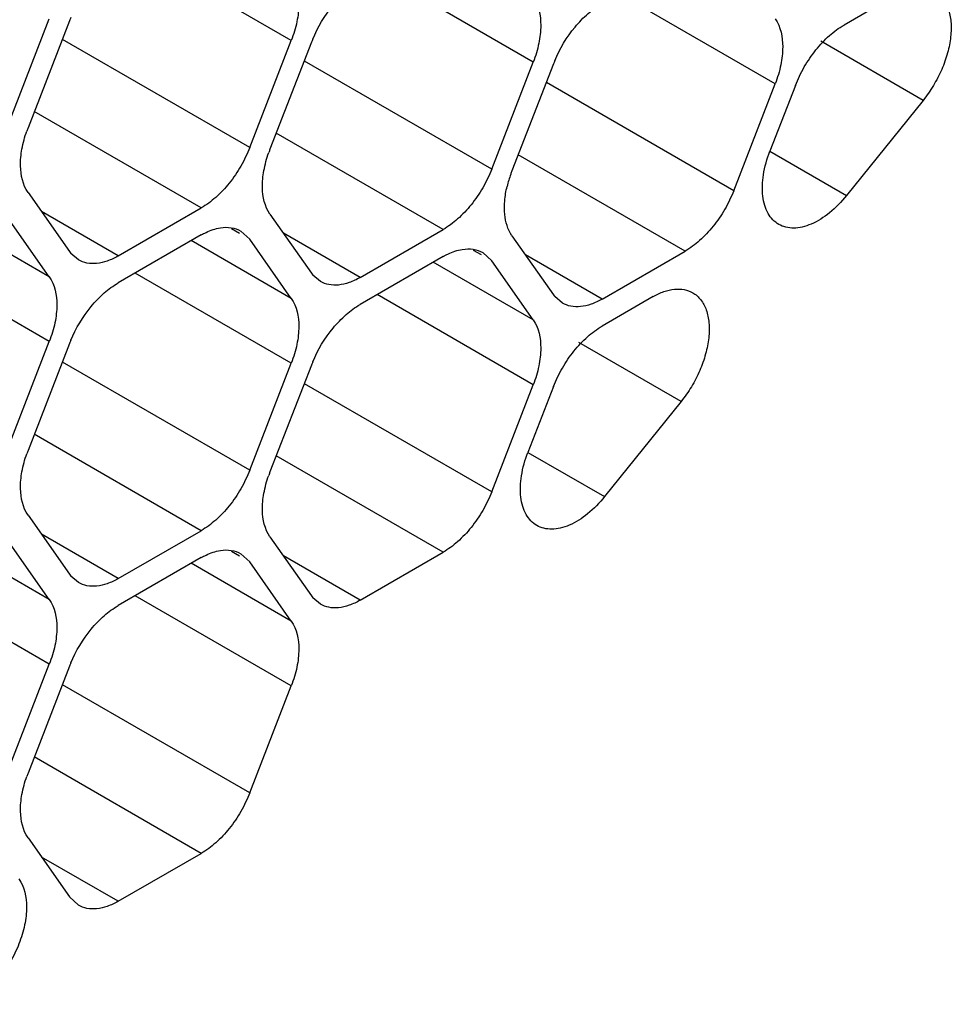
# Model space of a CAD drawing. Header units: inches. Extents: x 0 to 34, y 0 to 22.
# Tile 70 of 124: x 7.868 to 8.045, y 15.143 to 15.329. Entities that reach past the tile are written whole.
import ezdxf

# ---------------------------------------------------------------- set-up
doc = ezdxf.new("R2010")
doc.units = ezdxf.units.IN
doc.header["$LTSCALE"] = 1.87
doc.header["$MEASUREMENT"] = 0
doc.layers.get('0').update_dxf_attribs({"linetype": 'CONTINUOUS'})

msp = doc.modelspace()

# ---------------------------------------------------------------- linework, layer by layer
at = {"color": 7, "linetype": 'CONTINUOUS'}
for p, q in [((7.9197963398, 15.3247419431), (7.8903071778, 15.3417686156)), ((7.9655137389, 15.3206613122), (7.9360245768, 15.3376879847)), ((8.0112311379, 15.3165806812), (7.9817419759, 15.3336073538)), ((8.0338749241, 15.3332309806), (8.0242380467, 15.3276667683)), ((7.8662373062, 15.3086121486), (7.8740789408, 15.328822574)), ((7.877900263, 15.3284814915), (7.8700586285, 15.308271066)), ((7.9119547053, 15.3045315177), (7.8765993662, 15.3249452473)), ((7.9119547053, 15.3045315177), (7.9197963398, 15.3247419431)), ((7.9236176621, 15.3244008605), (7.9157760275, 15.3041904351)), ((8.039178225, 15.3134397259), (8.0198720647, 15.3245868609)), ((7.9576721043, 15.3004508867), (7.9223167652, 15.3208646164)), ((7.9576721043, 15.3004508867), (7.9655137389, 15.3206613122)), ((7.9693350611, 15.3203202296), (7.9614934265, 15.3001098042)), ((8.0033895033, 15.2963702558), (7.9680341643, 15.3167839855)), ((8.0033895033, 15.2963702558), (8.0112311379, 15.3165806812)), ((8.0150524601, 15.3162395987), (8.0102340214, 15.3038209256)), ((8.039178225, 15.3134397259), (8.0247229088, 15.2954568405)), ((7.9027691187, 15.293104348), (7.8712377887, 15.3113101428)), ((7.9484865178, 15.2890237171), (7.9169551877, 15.3072295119)), ((8.0102347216, 15.3038221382), (8.0247229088, 15.2954568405)), ((7.9942039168, 15.2849430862), (7.9626725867, 15.303148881)), ((7.8700586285, 15.2960240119), (7.877900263, 15.2848689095)), ((7.8870858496, 15.284049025), (7.8725950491, 15.2924158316)), ((7.8870858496, 15.284049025), (7.9027691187, 15.293104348)), ((7.8740789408, 15.2801150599), (7.8551953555, 15.2910182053)), ((7.8740789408, 15.2801150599), (7.8662373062, 15.2912701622)), ((7.9157760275, 15.291943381), (7.9236176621, 15.2807882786)), ((7.9100140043, 15.2883100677), (7.908513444, 15.2891764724)), ((7.9102686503, 15.288751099), (7.9119547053, 15.2871895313)), ((7.9328032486, 15.2799683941), (7.9484865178, 15.2890237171)), ((7.9027691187, 15.2880094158), (7.8870858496, 15.2789540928)), ((7.9197963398, 15.2760344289), (7.9009127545, 15.2869375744)), ((7.9197963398, 15.2760344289), (7.9119547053, 15.2871895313)), ((7.9328032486, 15.2799683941), (7.9183124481, 15.2883352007)), ((7.9614934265, 15.2878627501), (7.9693350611, 15.2767076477)), ((7.8740789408, 15.2678680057), (7.8445897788, 15.2848946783)), ((7.9557314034, 15.2842294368), (7.954230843, 15.2850958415)), ((7.9785206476, 15.2758877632), (7.9942039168, 15.2849430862)), ((7.8795860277, 15.2833068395), (7.8781672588, 15.2845181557)), ((7.9484865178, 15.2839287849), (7.9328032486, 15.2748734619)), ((7.9559860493, 15.2846704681), (7.9576721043, 15.2831089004)), ((7.9655137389, 15.271953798), (7.9576721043, 15.2831089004)), ((7.9785206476, 15.2758877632), (7.9640298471, 15.2842545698)), ((7.9655137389, 15.271953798), (7.9466301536, 15.2828569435)), ((7.9197963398, 15.2637873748), (7.8903071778, 15.2808140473)), ((7.9253034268, 15.2792262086), (7.9238846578, 15.2804375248)), ((7.9655137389, 15.2597067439), (7.9360245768, 15.2767334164)), ((7.9710208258, 15.2751455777), (7.9696020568, 15.2763568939)), ((7.9881575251, 15.2763570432), (7.9785206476, 15.270792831)), ((7.8662373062, 15.2476575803), (7.8740789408, 15.2678680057)), ((7.877900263, 15.2675269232), (7.8700586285, 15.2473164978)), ((7.993460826, 15.2565657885), (7.9741546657, 15.2677129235)), ((7.9119547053, 15.2435769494), (7.8765993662, 15.263990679)), ((7.9119547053, 15.2435769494), (7.9197963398, 15.2637873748)), ((7.9236176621, 15.2634462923), (7.9157760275, 15.2432358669)), ((7.9576721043, 15.2394963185), (7.9223167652, 15.2599100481)), ((7.9576721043, 15.2394963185), (7.9655137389, 15.2597067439)), ((7.9693350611, 15.2593656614), (7.9645166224, 15.2469469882)), ((7.993460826, 15.2565657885), (7.9790055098, 15.2385829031)), ((7.9027691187, 15.2321497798), (7.8712377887, 15.2503555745)), ((7.9484865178, 15.2280691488), (7.9169551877, 15.2462749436)), ((7.9645173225, 15.2469482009), (7.9790055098, 15.2385829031)), ((7.8700586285, 15.2350694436), (7.877900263, 15.2239143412)), ((7.8870858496, 15.2230944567), (7.8725950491, 15.2314612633)), ((7.8870858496, 15.2230944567), (7.9027691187, 15.2321497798)), ((7.9157760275, 15.2309888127), (7.9236176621, 15.2198337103)), ((7.8740789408, 15.2191604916), (7.8551953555, 15.2300636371)), ((7.8740789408, 15.2191604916), (7.8662373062, 15.2303155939)), ((7.9100140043, 15.2273554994), (7.908513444, 15.2282219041)), ((7.9102686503, 15.2277965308), (7.9119547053, 15.226234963)), ((7.9328032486, 15.2190138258), (7.9183124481, 15.2273806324)), ((7.9328032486, 15.2190138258), (7.9484865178, 15.2280691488)), ((7.9027691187, 15.2270548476), (7.8870858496, 15.2179995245)), ((7.9197963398, 15.2150798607), (7.9009127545, 15.2259830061)), ((7.9197963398, 15.2150798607), (7.9119547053, 15.226234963)), ((7.8740789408, 15.2069134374), (7.8445897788, 15.22394011)), ((7.8795860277, 15.2223522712), (7.8781672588, 15.2235635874)), ((7.9197963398, 15.2028328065), (7.8903071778, 15.2198594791)), ((7.9253034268, 15.2182716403), (7.9238846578, 15.2194829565)), ((7.8662373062, 15.186703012), (7.8740789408, 15.2069134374)), ((7.877900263, 15.2065723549), (7.8700586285, 15.1863619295)), ((7.9119547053, 15.1826223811), (7.8765993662, 15.2030361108)), ((7.9119547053, 15.1826223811), (7.9197963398, 15.2028328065)), ((7.9027691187, 15.1711952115), (7.8712377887, 15.1894010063)), ((7.8700586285, 15.1741148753), (7.877900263, 15.162959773)), ((7.8870858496, 15.1621398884), (7.8725950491, 15.170506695)), ((7.8870858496, 15.1621398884), (7.9027691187, 15.1711952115)), ((7.879586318, 15.1613982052), (7.877900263, 15.162959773))]:
    msp.add_line(p, q, dxfattribs=at)
for centre, radius, start, end in [((7.9004178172, 15.3197427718), 0.0241537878, 157.2968945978, 158.7895258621), ((7.9461352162, 15.3156621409), 0.0241537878, 157.2968945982, 158.7895258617), ((7.9918526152, 15.31158151), 0.0241537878, 157.2968945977, 158.7895258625), ((7.8920590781, 15.2997341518), 0.023598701, 158.7920724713, 160.4284236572), ((7.9377764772, 15.2956535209), 0.023598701, 158.7920724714, 160.4284236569), ((7.9834938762, 15.29157289), 0.023598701, 158.7920724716, 160.4284236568), ((7.9821533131, 15.2920175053), 0.022186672, 160.3505878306, 166.5072220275), ((7.8826225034, 15.2881865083), 0.0057711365, 215.089868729, 219.4673072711), ((7.9283399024, 15.2841058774), 0.0057711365, 215.0898687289, 219.4673072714), ((7.9740573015, 15.2800252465), 0.0057711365, 215.0898687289, 219.4673072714), ((7.9004178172, 15.2587882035), 0.0241537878, 157.296894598, 158.789525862), ((7.9461352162, 15.2547075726), 0.0241537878, 157.296894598, 158.7895258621), ((7.8920590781, 15.2387795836), 0.023598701, 158.7920724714, 160.428423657), ((7.9377764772, 15.2346989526), 0.023598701, 158.7920724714, 160.4284236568), ((7.8826225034, 15.2272319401), 0.0057711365, 215.0898687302, 219.4673072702), ((7.9283399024, 15.2231513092), 0.0057711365, 215.0898687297, 219.4673072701), ((7.9004178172, 15.1978336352), 0.0241537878, 157.2968945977, 158.7895258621), ((7.8920590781, 15.1778250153), 0.023598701, 158.792072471, 160.4284236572)]:
    msp.add_arc(centre, radius, start, end, dxfattribs=at)
for points, knots in [([(7.9197963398, 15.3369889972), (7.9208487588, 15.3354918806), (7.9214402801, 15.3323425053), (7.920934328, 15.3281887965), (7.9202445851, 15.325897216), (7.9197963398, 15.3247419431)], [0, 0, 0, 0, 0.4354565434, 0.7051324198, 1, 1, 1, 1]), ([(7.9238529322, 15.3249844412), (7.9248116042, 15.3272763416), (7.9267320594, 15.3304854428), (7.9300272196, 15.3339268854), (7.931865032, 15.3352863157), (7.9328032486, 15.3358280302)], [0, 0, 0, 0, 0.5227410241, 0.7720403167, 1, 1, 1, 1]), ([(8.0413752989, 15.3339740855), (8.0419540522, 15.3336402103), (8.0430256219, 15.3326767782), (8.0440582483, 15.3306581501), (8.0445337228, 15.3281751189), (8.0444652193, 15.325350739), (8.0438586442, 15.3223137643), (8.0427499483, 15.3192083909), (8.0411881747, 15.3161983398), (8.0398875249, 15.3143221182), (8.039178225, 15.3134397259)], [0, 0, 0, 0, 0.088035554, 0.1843268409, 0.2938686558, 0.4177984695, 0.5543905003, 0.7002392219, 0.8508307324, 1, 1, 1, 1]), ([(7.9655137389, 15.3329083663), (7.9665661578, 15.3314112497), (7.9671576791, 15.3282618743), (7.966651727, 15.3241081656), (7.9659619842, 15.3218165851), (7.9655137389, 15.3206613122)], [0, 0, 0, 0, 0.4354565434, 0.7051324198, 1, 1, 1, 1]), ([(7.9695703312, 15.3209038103), (7.9705290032, 15.3231957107), (7.9724494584, 15.3264048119), (7.9757446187, 15.3298462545), (7.977582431, 15.3312056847), (7.9785206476, 15.3317473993)], [0, 0, 0, 0, 0.5227410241, 0.7720403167, 1, 1, 1, 1]), ([(8.0112311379, 15.3288277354), (8.0122835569, 15.3273306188), (8.0128750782, 15.3241812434), (8.0123691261, 15.3200275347), (8.0116793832, 15.3177359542), (8.0112311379, 15.3165806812)], [0, 0, 0, 0, 0.4354565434, 0.7051324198, 1, 1, 1, 1]), ([(8.0150524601, 15.3162395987), (8.0155216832, 15.3174489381), (8.0166555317, 15.3197968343), (8.0188204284, 15.3229807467), (8.0213417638, 15.3256692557), (8.0232576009, 15.3271006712), (8.0242380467, 15.3276667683)], [0, 0, 0, 0, 0.2610993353, 0.522460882, 0.7721201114, 1, 1, 1, 1]), ([(7.8700586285, 15.2960240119), (7.8690584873, 15.2974467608), (7.8684463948, 15.3004060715), (7.868834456, 15.3043540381), (7.8694310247, 15.3065343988), (7.8698238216, 15.3076393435)], [0, 0, 0, 0, 0.4368183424, 0.7054520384, 1, 1, 1, 1]), ([(7.9119547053, 15.3045315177), (7.9114854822, 15.3033221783), (7.9103516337, 15.3009742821), (7.908186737, 15.2977903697), (7.9056654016, 15.2951018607), (7.9037495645, 15.2936704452), (7.9027691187, 15.293104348)], [0, 0, 0, 0, 0.2610993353, 0.522460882, 0.7721201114, 1, 1, 1, 1]), ([(7.9157760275, 15.291943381), (7.9147758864, 15.2933661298), (7.9141637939, 15.2963254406), (7.914551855, 15.3002734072), (7.9151484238, 15.3024537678), (7.9155412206, 15.3035587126)], [0, 0, 0, 0, 0.4368183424, 0.7054520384, 1, 1, 1, 1]), ([(8.0119192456, 15.2900108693), (8.0115079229, 15.2902483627), (8.0107329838, 15.2908631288), (8.0098327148, 15.2921002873), (8.0092001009, 15.2936207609), (8.0087094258, 15.2960730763), (8.0088852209, 15.299597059), (8.0096797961, 15.302392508), (8.0102340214, 15.3038209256)], [0, 0, 0, 0, 0.0951015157, 0.194991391, 0.3032961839, 0.4222570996, 0.6932145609, 1, 1, 1, 1]), ([(7.9576721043, 15.3004508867), (7.9572028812, 15.2992415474), (7.9560690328, 15.2968936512), (7.9539041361, 15.2937097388), (7.9513828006, 15.2910212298), (7.9494669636, 15.2895898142), (7.9484865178, 15.2890237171)], [0, 0, 0, 0, 0.2610993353, 0.522460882, 0.7721201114, 1, 1, 1, 1]), ([(7.9614934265, 15.2878627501), (7.9606777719, 15.289023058), (7.9600348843, 15.2913307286), (7.9600629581, 15.2945231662), (7.9603622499, 15.2962884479), (7.9605790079, 15.2971941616)], [0, 0, 0, 0, 0.4436033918, 0.7087215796, 1, 1, 1, 1]), ([(8.0033895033, 15.2963702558), (8.0029202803, 15.2951609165), (8.0017864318, 15.2928130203), (7.9996215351, 15.2896291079), (7.9971001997, 15.2869405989), (7.9951843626, 15.2855091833), (7.9942039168, 15.2849430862)], [0, 0, 0, 0, 0.2610993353, 0.522460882, 0.7721201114, 1, 1, 1, 1]), ([(8.0247229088, 15.2954568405), (8.0237628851, 15.2942625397), (8.0217390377, 15.2921764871), (8.0187747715, 15.2902620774), (8.0164054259, 15.2894607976), (8.0147721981, 15.2892484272), (8.0132505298, 15.2894095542), (8.0123305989, 15.2897733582), (8.0119192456, 15.2900108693)], [0, 0, 0, 0, 0.3067864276, 0.5777459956, 0.696707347, 0.8050117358, 0.9049003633, 1, 1, 1, 1]), ([(7.9027691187, 15.2880094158), (7.9030697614, 15.2881830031), (7.9042138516, 15.2887874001), (7.9054608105, 15.2892175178), (7.9063967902, 15.2893654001)], [0, 0, 0, 0, 0.2681277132, 1, 1, 1, 1]), ([(7.9063967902, 15.2893654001), (7.9070786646, 15.2894731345), (7.9084291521, 15.2895099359), (7.9097184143, 15.2890703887), (7.9102689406, 15.2887516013)], [0, 0, 0, 0, 0.5204180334, 1, 1, 1, 1]), ([(7.9484865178, 15.2839287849), (7.9487871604, 15.2841023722), (7.9499312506, 15.2847067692), (7.9511782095, 15.2851368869), (7.9521141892, 15.2852847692)], [0, 0, 0, 0, 0.2681277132, 1, 1, 1, 1]), ([(7.9521141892, 15.2852847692), (7.9527960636, 15.2853925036), (7.9541465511, 15.285429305), (7.9554358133, 15.2849897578), (7.9559863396, 15.2846709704)], [0, 0, 0, 0, 0.5204180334, 1, 1, 1, 1]), ([(7.8870858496, 15.284049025), (7.8864284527, 15.2836694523), (7.8851186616, 15.2830481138), (7.8831071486, 15.2825594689), (7.881217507, 15.2826064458), (7.8800806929, 15.283020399), (7.8795860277, 15.2833068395)], [0, 0, 0, 0, 0.2893482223, 0.5490113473, 0.7821190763, 1, 1, 1, 1]), ([(7.8740789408, 15.2801150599), (7.8751313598, 15.2786179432), (7.8757228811, 15.2754685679), (7.875216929, 15.2713148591), (7.8745271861, 15.2690232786), (7.8740789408, 15.2678680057)], [0, 0, 0, 0, 0.4354565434, 0.7051324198, 1, 1, 1, 1]), ([(7.9328032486, 15.2799683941), (7.9321458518, 15.2795888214), (7.9308360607, 15.2789674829), (7.9288245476, 15.278478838), (7.926934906, 15.2785258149), (7.925798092, 15.2789397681), (7.9253034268, 15.2792262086)], [0, 0, 0, 0, 0.2893482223, 0.5490113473, 0.7821190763, 1, 1, 1, 1]), ([(7.8781355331, 15.2681105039), (7.8790942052, 15.2704024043), (7.8810146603, 15.2736115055), (7.8843098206, 15.2770529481), (7.886147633, 15.2784123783), (7.8870858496, 15.2789540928)], [0, 0, 0, 0, 0.5227410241, 0.7720403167, 1, 1, 1, 1]), ([(7.9881575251, 15.2763570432), (7.9888137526, 15.2767359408), (7.9901237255, 15.2773555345), (7.9921350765, 15.2778458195), (7.9940261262, 15.2777990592), (7.9951632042, 15.2773855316), (7.9956578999, 15.2771001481)], [0, 0, 0, 0, 0.2888502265, 0.5488509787, 0.7822980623, 1, 1, 1, 1]), ([(7.9197963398, 15.2760344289), (7.9208487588, 15.2745373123), (7.9214402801, 15.271387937), (7.920934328, 15.2672342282), (7.9202445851, 15.2649426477), (7.9197963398, 15.2637873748)], [0, 0, 0, 0, 0.4354565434, 0.7051324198, 1, 1, 1, 1]), ([(7.9785206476, 15.2758877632), (7.9778632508, 15.2755081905), (7.9765534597, 15.2748868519), (7.9745419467, 15.274398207), (7.9726523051, 15.274445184), (7.971515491, 15.2748591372), (7.9710208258, 15.2751455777)], [0, 0, 0, 0, 0.2893482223, 0.5490113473, 0.7821190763, 1, 1, 1, 1]), ([(7.9956578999, 15.2771001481), (7.9962366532, 15.2767662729), (7.9973082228, 15.2758028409), (7.9983408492, 15.2737842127), (7.9988163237, 15.2713011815), (7.9987478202, 15.2684768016), (7.9981412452, 15.2654398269), (7.9970325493, 15.2623344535), (7.9954707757, 15.2593244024), (7.9941701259, 15.2574481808), (7.993460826, 15.2565657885)], [0, 0, 0, 0, 0.088035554, 0.1843268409, 0.2938686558, 0.4177984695, 0.5543905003, 0.7002392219, 0.8508307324, 1, 1, 1, 1]), ([(7.9238529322, 15.264029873), (7.9248116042, 15.2663217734), (7.9267320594, 15.2695308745), (7.9300272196, 15.2729723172), (7.931865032, 15.2743317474), (7.9328032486, 15.2748734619)], [0, 0, 0, 0, 0.5227410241, 0.7720403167, 1, 1, 1, 1]), ([(7.9655137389, 15.271953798), (7.9665661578, 15.2704566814), (7.9671576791, 15.2673073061), (7.966651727, 15.2631535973), (7.9659619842, 15.2608620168), (7.9655137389, 15.2597067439)], [0, 0, 0, 0, 0.4354565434, 0.7051324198, 1, 1, 1, 1]), ([(7.9693350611, 15.2593656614), (7.9698042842, 15.2605750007), (7.9709381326, 15.2629228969), (7.9731030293, 15.2661068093), (7.9756243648, 15.2687953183), (7.9775402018, 15.2702267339), (7.9785206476, 15.270792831)], [0, 0, 0, 0, 0.2610993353, 0.522460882, 0.7721201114, 1, 1, 1, 1]), ([(7.8700586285, 15.2350694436), (7.8690584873, 15.2364921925), (7.8684463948, 15.2394515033), (7.868834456, 15.2433994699), (7.8694310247, 15.2455798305), (7.8698238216, 15.2466847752)], [0, 0, 0, 0, 0.4368183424, 0.7054520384, 1, 1, 1, 1]), ([(7.9662018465, 15.2331369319), (7.9657905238, 15.2333744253), (7.9650155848, 15.2339891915), (7.9641153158, 15.2352263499), (7.9634827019, 15.2367468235), (7.9629920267, 15.2391991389), (7.9631678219, 15.2427231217), (7.9639623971, 15.2455185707), (7.9645166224, 15.2469469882)], [0, 0, 0, 0, 0.0951015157, 0.194991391, 0.3032961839, 0.4222570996, 0.6932145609, 1, 1, 1, 1]), ([(7.9119547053, 15.2435769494), (7.9114854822, 15.24236761), (7.9103516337, 15.2400197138), (7.908186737, 15.2368358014), (7.9056654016, 15.2341472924), (7.9037495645, 15.2327158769), (7.9027691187, 15.2321497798)], [0, 0, 0, 0, 0.2610993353, 0.522460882, 0.7721201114, 1, 1, 1, 1]), ([(7.9157760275, 15.2309888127), (7.9147758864, 15.2324115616), (7.9141637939, 15.2353708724), (7.914551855, 15.2393188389), (7.9151484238, 15.2414991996), (7.9155412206, 15.2426041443)], [0, 0, 0, 0, 0.4368183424, 0.7054520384, 1, 1, 1, 1]), ([(7.9576721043, 15.2394963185), (7.9572028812, 15.2382869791), (7.9560690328, 15.2359390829), (7.9539041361, 15.2327551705), (7.9513828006, 15.2300666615), (7.9494669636, 15.228635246), (7.9484865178, 15.2280691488)], [0, 0, 0, 0, 0.2610993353, 0.522460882, 0.7721201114, 1, 1, 1, 1]), ([(7.9790055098, 15.2385829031), (7.9780454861, 15.2373886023), (7.9760216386, 15.2353025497), (7.9730573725, 15.2333881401), (7.9706880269, 15.2325868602), (7.9690547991, 15.2323744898), (7.9675331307, 15.2325356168), (7.9666131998, 15.2328994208), (7.9662018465, 15.2331369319)], [0, 0, 0, 0, 0.3067864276, 0.5777459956, 0.696707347, 0.8050117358, 0.9049003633, 1, 1, 1, 1]), ([(7.9027691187, 15.2270548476), (7.9030697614, 15.2272284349), (7.9042138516, 15.2278328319), (7.9054608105, 15.2282629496), (7.9063967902, 15.2284108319)], [0, 0, 0, 0, 0.2681277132, 1, 1, 1, 1]), ([(7.9063967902, 15.2284108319), (7.9070786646, 15.2285185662), (7.9084291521, 15.2285553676), (7.9097184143, 15.2281158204), (7.9102689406, 15.2277970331)], [0, 0, 0, 0, 0.5204180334, 1, 1, 1, 1]), ([(7.8870858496, 15.2230944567), (7.8864284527, 15.222714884), (7.8851186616, 15.2220935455), (7.8831071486, 15.2216049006), (7.881217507, 15.2216518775), (7.8800806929, 15.2220658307), (7.8795860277, 15.2223522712)], [0, 0, 0, 0, 0.2893482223, 0.5490113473, 0.7821190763, 1, 1, 1, 1]), ([(7.8740789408, 15.2191604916), (7.8751313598, 15.217663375), (7.8757228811, 15.2145139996), (7.875216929, 15.2103602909), (7.8745271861, 15.2080687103), (7.8740789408, 15.2069134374)], [0, 0, 0, 0, 0.4354565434, 0.7051324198, 1, 1, 1, 1]), ([(7.8781355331, 15.2071559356), (7.8790942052, 15.209447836), (7.8810146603, 15.2126569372), (7.8843098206, 15.2160983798), (7.886147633, 15.21745781), (7.8870858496, 15.2179995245)], [0, 0, 0, 0, 0.5227410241, 0.7720403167, 1, 1, 1, 1]), ([(7.9328032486, 15.2190138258), (7.9321458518, 15.2186342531), (7.9308360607, 15.2180129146), (7.9288245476, 15.2175242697), (7.926934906, 15.2175712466), (7.925798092, 15.2179851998), (7.9253034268, 15.2182716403)], [0, 0, 0, 0, 0.2893482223, 0.5490113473, 0.7821190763, 1, 1, 1, 1]), ([(7.9197963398, 15.2150798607), (7.9208487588, 15.2135827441), (7.9214402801, 15.2104333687), (7.920934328, 15.20627966), (7.9202445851, 15.2039880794), (7.9197963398, 15.2028328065)], [0, 0, 0, 0, 0.4354565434, 0.7051324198, 1, 1, 1, 1]), ([(7.8700586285, 15.1741148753), (7.8690584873, 15.1755376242), (7.8684463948, 15.178496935), (7.868834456, 15.1824449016), (7.8694310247, 15.1846252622), (7.8698238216, 15.1857302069)], [0, 0, 0, 0, 0.4368183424, 0.7054520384, 1, 1, 1, 1]), ([(7.9119547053, 15.1826223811), (7.9114854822, 15.1814130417), (7.9103516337, 15.1790651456), (7.908186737, 15.1758812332), (7.9056654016, 15.1731927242), (7.9037495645, 15.1717613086), (7.9027691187, 15.1711952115)], [0, 0, 0, 0, 0.2610993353, 0.522460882, 0.7721201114, 1, 1, 1, 1]), ([(7.8683487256, 15.1663574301), (7.8694013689, 15.1648599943), (7.8699914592, 15.1617117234), (7.869488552, 15.1575557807), (7.8684176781, 15.1540182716), (7.8667473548, 15.1505534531), (7.8645799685, 15.1473682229), (7.8620581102, 15.1446817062), (7.8601427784, 15.1432488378), (7.859163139, 15.1426832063)], [0, 0, 0, 0, 0.1995950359, 0.3230712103, 0.458271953, 0.5997600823, 0.741248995, 0.8766481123, 1, 1, 1, 1]), ([(7.8870858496, 15.1621398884), (7.8864284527, 15.1617603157), (7.8851186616, 15.1611389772), (7.8831071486, 15.1606503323), (7.881217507, 15.1606973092), (7.8800806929, 15.1611112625), (7.8795860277, 15.1613977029)], [0, 0, 0, 0, 0.2893482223, 0.5490113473, 0.7821190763, 1, 1, 1, 1])]:
    msp.add_open_spline(points, degree=3, knots=knots, dxfattribs=at)

doc.saveas('drawing.dxf')
